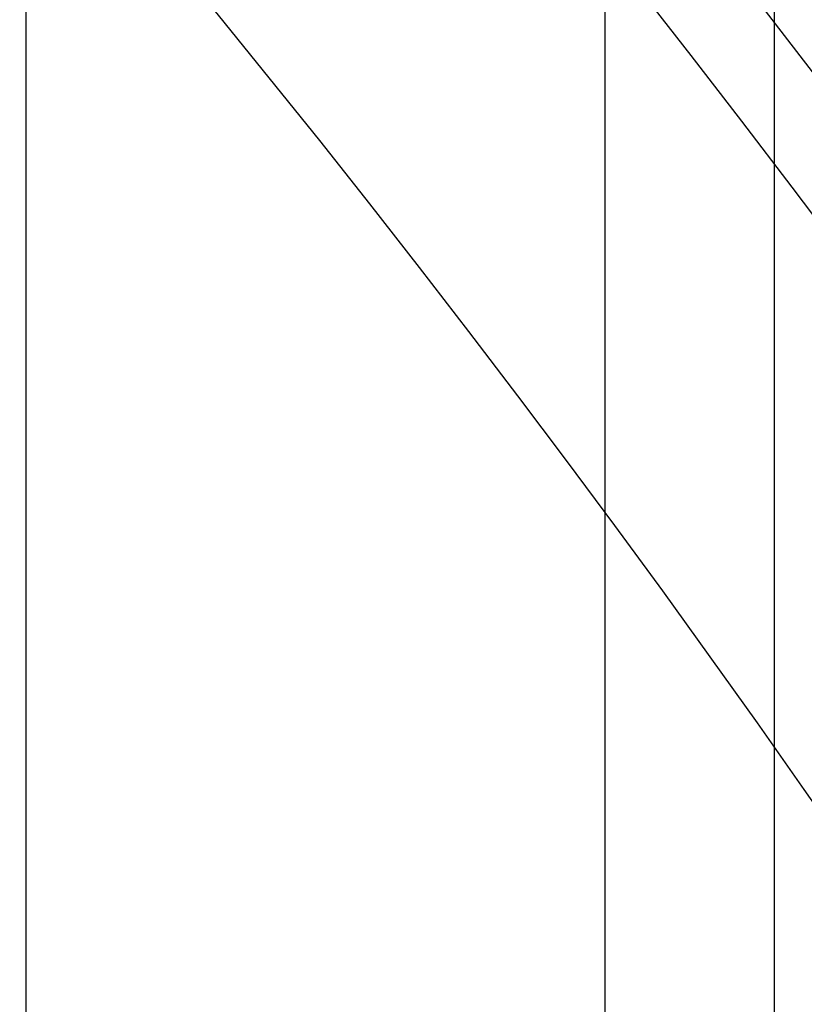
# Model space of a CAD drawing. Extents: x 19499 to 20475, y -6718 to -5871.
# Tile 50 of 60: x 20032.12 to 20035.72, y -6368.26 to -6363.74. Entities that reach past the tile are written whole.
import ezdxf

# ---------------------------------------------------------------- set-up
doc = ezdxf.new("R2010")
doc.units = 0
doc.layers.get('0').update_dxf_attribs({"linetype": 'CONTINUOUS'})
doc.layers.add('BLANCO_METALICO', color=7, linetype='CONTINUOUS')
doc.layers.add('COLOR', color=7, linetype='CONTINUOUS')

msp = doc.modelspace()

# ---------------------------------------------------------------- linework, layer by layer
for p, q in [((20032.14794902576, -6369.029220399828, 74.9637918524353), (20032.14794902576, -6356.029228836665, 74.96379185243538)), ((20035.58400808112, -6371.42843812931, 75.75706859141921), (20035.58400808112, -6356.141632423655, 75.7570685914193)), ((20034.8073868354, -6371.428438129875, 75.33412510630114), (20034.8073868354, -6356.633408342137, 75.33412510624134))]:
    msp.add_line(p, q)
at = {"extrusion": (-0.22495105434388, -7.42592876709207e-14, 0.9743700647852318)}
msp.add_lwpolyline([(6365.65021169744, 19427.3688284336), (6365.139662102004, 19427.67779683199), (6364.631116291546, 19427.99146154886), (6364.124634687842, 19428.30980361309), (6363.620277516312, 19428.63280297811), (6363.1181047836, 19428.96043852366), (6362.618176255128, 19429.2926880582), (6362.120551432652, 19429.62952832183), (6361.625289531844, 19429.97093498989), (6361.132449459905, 19430.31688267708), (6360.642089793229, 19430.66734494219), (6360.154268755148, 19431.02229429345), (6359.669044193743, 19431.38170219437), (6359.186473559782, 19431.74553907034), (6358.706613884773, 19432.11377431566), (6358.229521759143, 19432.48637630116), (6357.755253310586, 19432.86331238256), (6357.283864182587, 19433.2445489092), (6356.81540951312, 19433.63005123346), (6356.349943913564, 19434.01978372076), (6355.887521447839, 19434.41370976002), (6355.428195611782, 19434.81179177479), (6354.97201931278, 19435.21399123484), (6354.519044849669, 19435.62026866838), (6354.069323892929, 19436.03058367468), (6353.622907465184, 19436.4448949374), (6353.179845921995, 19436.86316023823), (6352.740188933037, 19437.2853364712), (6352.303985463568, 19437.71137965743), (6351.871283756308, 19438.14124496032), (6351.442131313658, 19438.57488670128), (6351.016574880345, 19439.01225837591), (6350.594660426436, 19439.45331267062), (6350.176433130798, 19439.89800147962), (6349.761937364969, 19440.34627592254), (6349.351216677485, 19440.79808636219), (6348.944313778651, 19441.25338242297), (6348.541270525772, 19441.71211300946), (6348.142127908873, 19442.17422632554), (6347.746926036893, 19442.63966989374), (6347.355704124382, 19443.10839057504), (6346.968500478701, 19443.58033458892), (6346.585352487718, 19444.05544753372), (6346.206296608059, 19444.53367440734), (6345.83136835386, 19445.01495962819), (6345.460602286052, 19445.49924705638), (6345.094032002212, 19445.98648001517), (6344.731690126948, 19446.47660131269), (6344.37360830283, 19446.96955326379), (6344.019817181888, 19447.4652777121), (6343.670346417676, 19447.96371605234), (6343.32522465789, 19448.46480925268), (6342.984479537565, 19448.96849787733), (6342.648137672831, 19449.47472210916), (6342.316224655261, 19449.98342177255), (6341.988765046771, 19450.49453635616), (6341.665782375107, 19451.00800503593), (6341.34729912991, 19451.52376669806), (6341.033336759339, 19452.04175996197), (6340.723915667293, 19452.5619232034), (6340.419055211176, 19453.08419457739), (6340.118773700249, 19453.60851204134), (6339.823088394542, 19454.13481337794), (6339.53201550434, 19454.66303621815), (6339.245570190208, 19455.19311806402), (6338.963766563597, 19455.72499631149), (6338.686617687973, 19456.25860827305), (6338.41413558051, 19456.7938912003), (6338.146331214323, 19457.33078230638), (6337.883214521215, 19457.86921878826), (6337.624794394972, 19458.40913784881), (6337.371078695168, 19458.9504767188), (6337.122074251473, 19459.4931726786), (6336.877786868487, 19460.03716307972), (6336.638221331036, 19460.58238536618), (6336.403381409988, 19461.1287770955), (6336.173269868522, 19461.67627595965), (6335.947888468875, 19462.22481980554), (6335.727237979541, 19462.77434665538), (6335.511318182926, 19463.32479472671), (6335.300127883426, 19463.87610245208), (6335.093664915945, 19464.42820849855), (6334.891926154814, 19464.98105178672), (6334.694907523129, 19465.5345715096), (6334.502604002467, 19466.088707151), (6334.315009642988, 19466.64339850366), (6334.132117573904, 19467.198585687), (6333.95392001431, 19467.75420916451), (6333.780408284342, 19468.31020976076), (6333.611572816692, 19468.86652867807), (6333.447403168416, 19469.42310751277), (6333.28788803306, 19469.97988827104), (6333.133015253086, 19470.53681338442), (6332.982771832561, 19471.09382572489), (6332.837143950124, 19471.6508686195), (6332.696116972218, 19472.20788586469), (6332.559675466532, 19472.76482174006), (6332.427803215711, 19473.32162102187), (6332.300483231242, 19473.87822899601), (6332.177697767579, 19474.43459147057), (6332.05942833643, 19474.99065478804), (6331.945655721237, 19475.54636583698), (6331.836359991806, 19476.10167206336), (6331.731520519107, 19476.65652148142), (6331.631115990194, 19477.2108626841), (6331.535124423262, 19477.76464485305), (6331.443523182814, 19478.31781776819), (6331.356288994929, 19478.87033181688), (6331.273397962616, 19479.42213800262), (6331.194825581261, 19479.97318795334), (6331.120546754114, 19480.52343392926), (6331.05053580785, 19481.07282883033), (6330.984766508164, 19481.62132620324), (6330.923212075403, 19482.16888024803), (6330.865845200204, 19482.71544582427), (6330.81263805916, 19483.26097845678), (6330.76356233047, 19483.80543434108), (6330.718589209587, 19484.34877034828), (6330.677689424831, 19484.89094402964), (6330.640833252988, 19485.43191362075), (6330.607990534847, 19485.97163804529), (6330.579130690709, 19486.5100769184), (6330.554222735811, 19487.04719054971), (6330.533235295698, 19487.58293994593), (6330.516136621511, 19488.11728681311), (6330.502894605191, 19488.65019355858), (6330.493476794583, 19489.18162329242), (6330.487850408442, 19489.71153982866), (6330.48598235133, 19490.23990768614), (6330.487781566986, 19490.75844860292), (6330.493200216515, 19491.27848183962), (6330.502269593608, 19491.79997387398), (6330.515020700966, 19492.32289052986), (6330.531484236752, 19492.84719697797), (6330.551690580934, 19493.3728577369), (6330.575669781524, 19493.89983667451), (6330.603451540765, 19494.42809700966), (6330.635065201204, 19494.95760131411), (6330.670539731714, 19495.48831151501), (6330.709903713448, 19496.02018889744), (6330.753185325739, 19496.55319410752), (6330.800412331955, 19497.08728715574), (6330.851612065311, 19497.62242742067), (6330.906811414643, 19498.158573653), (6330.966036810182, 19498.69568398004), (6331.029314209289, 19499.23371591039), (6331.096669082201, 19499.77262633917), (6331.168126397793, 19500.3123715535), (6331.243710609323, 19500.85290723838), (6331.323445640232, 19501.39418848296), (6331.407354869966, 19501.93616978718), (6331.495461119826, 19502.47880506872), (6331.587786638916, 19503.0220476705), (6331.684353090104, 19503.56585036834), (6331.7851815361, 19504.11016537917), (6331.890292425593, 19504.65494436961), (6331.999705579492, 19505.20013846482), (6332.113440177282, 19505.74569825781), (6332.231514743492, 19506.29157381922), (6332.353947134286, 19506.83771470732), (6332.48075452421, 19507.38406997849), (6332.611953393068, 19507.93058819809), (6332.747559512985, 19508.47721745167), (6332.887587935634, 19509.02390535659), (6333.032052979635, 19509.570599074), (6333.180968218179, 19510.11724532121), (6333.334346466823, 19510.66379038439), (6333.492199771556, 19511.21018013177), (6333.65453939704, 19511.75636002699), (6333.821375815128, 19512.30227514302), (6333.99271869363, 19512.84787017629), (6334.168576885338, 19513.39308946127), (6334.348958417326, 19513.93787698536), (6334.53387048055, 19514.48217640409), (6334.723319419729, 19515.02593105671), (6334.917310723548, 19515.56908398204), (6335.115849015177, 19516.11157793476), (6335.318938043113, 19516.65335540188), (6335.526580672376, 19517.19435861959), (6335.738778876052, 19517.73452959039), (6335.955533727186, 19518.27381010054), (6336.176845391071, 19518.81214173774), (6336.402713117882, 19519.34946590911), (6336.633135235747, 19519.88572385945), (6336.868109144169, 19520.42085668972), (6337.107631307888, 19520.95480537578), (6337.351697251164, 19521.48751078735), (6337.600301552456, 19522.01891370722), (6337.853437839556, 19522.54895485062), (6338.111098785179, 19523.07757488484), (6338.373276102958, 19523.60471444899), (6338.639960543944, 19524.13031417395), (6338.911141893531, 19524.65431470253), (6339.186808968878, 19525.17665670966), (6339.466949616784, 19525.69728092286), (6339.751550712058, 19526.21612814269), (6340.040598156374, 19526.73313926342), (6340.334076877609, 19527.24825529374), (6340.631970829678, 19527.76141737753), (6340.934262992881, 19528.27256681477), (6341.240935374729, 19528.78164508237), (6341.551969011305, 19529.28859385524), (6341.867343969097, 19529.79335502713), (6342.187039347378, 19530.2958707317), (6342.51103328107, 19530.7960833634), (6342.839302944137, 19531.29393559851), (6343.171824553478, 19531.78937041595), (6343.508573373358, 19532.28233111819), (6343.849523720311, 19532.77276135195), (6344.194648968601, 19533.26060512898), (6344.543921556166, 19533.74580684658), (6344.897312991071, 19534.22831130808), (6345.254793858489, 19534.70806374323), (6345.61633382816, 19535.18500982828), (6345.981901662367, 19535.65909570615), (6346.351465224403, 19536.13026800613), (6346.724991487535, 19536.59847386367), (6347.102446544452, 19537.06366093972), (6347.483795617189, 19537.52577744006), (6347.869003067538, 19537.98477213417), (6348.258032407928, 19538.44059437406), (6348.650846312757, 19538.89319411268), (6349.047406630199, 19539.34252192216), (6349.447674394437, 19539.78852901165), (6349.851609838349, 19540.23116724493), (6350.259172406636, 19540.67038915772), (6350.670320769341, 19541.10614797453), (6351.085012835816, 19541.5383976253), (6351.503205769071, 19541.96709276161), (6351.924856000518, 19542.39218877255), (6352.3499192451, 19542.81364180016), (6352.778350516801, 19543.23140875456), (6353.210104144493, 19543.64544732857), (6353.645133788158, 19544.05571601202), (6354.083392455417, 19544.46217410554), (6354.524832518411, 19544.86478173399), (6354.96940573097, 19545.26349985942), (6355.417063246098, 19545.65829029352), (6355.867755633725, 19546.04911570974), (6356.32143289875, 19546.4359396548), (6356.77804449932, 19546.81872655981), (6357.237539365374, 19547.1974417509), (6357.699865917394, 19547.5720514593), (6358.164972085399, 19547.94252283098), (6358.632805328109, 19548.30882393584), (6359.103312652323, 19548.67092377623), (6359.576440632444, 19549.02879229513), (6360.052135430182, 19549.3824003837), (6360.530342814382, 19549.73171988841), (6361.011008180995, 19550.07672361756), (6361.49407657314, 19550.4173853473), (6361.979492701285, 19550.7536798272), (6362.467200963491, 19551.08558278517), (6362.957145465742, 19551.41307093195), (6363.449270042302, 19551.73612196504), (6363.943518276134, 19552.05471457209), (6364.439833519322, 19552.36882843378)], dxfattribs=at)
at = {"extrusion": (-0.2249510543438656, 5.193090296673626e-14, 0.9743700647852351)}
msp.add_lwpolyline([(6365.957210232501, 19552.0150576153), (6365.443096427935, 19551.70746831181), (6364.93096886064, 19551.39512772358), (6364.420888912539, 19551.07805444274), (6363.912917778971, 19550.75626815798), (6363.40711644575, 19550.42978965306), (6362.903545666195, 19550.09864080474), (6362.402265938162, 19549.76284458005), (6361.903337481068, 19549.42242503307), (6361.406820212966, 19549.07740730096), (6360.912773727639, 19548.72781759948), (6360.421257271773, 19548.37368321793), (6359.932329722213, 19548.01503251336), (6359.446049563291, 19547.65189490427), (6358.962474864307, 19547.28430086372), (6358.481663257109, 19546.91228191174), (6358.003671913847, 19546.53587060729), (6357.52855752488, 19546.15510053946), (6357.056376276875, 19545.77000631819), (6356.587183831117, 19545.38062356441), (6356.121035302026, 19544.98698889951), (6355.657985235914, 19544.58913993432), (6355.198087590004, 19544.18711525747), (6354.74139571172, 19543.78095442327), (6354.287962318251, 19543.37069793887), (6353.837839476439, 19542.95638725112), (6353.391078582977, 19542.53806473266), (6352.947730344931, 19542.11577366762), (6352.507844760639, 19541.68955823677), (6352.071471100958, 19541.25946350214), (6351.638657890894, 19540.82553539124), (6351.209452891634, 19540.38782068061), (6350.783903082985, 19539.94636697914), (6350.362054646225, 19539.50122271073), (6349.943952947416, 19539.05243709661), (6349.52964252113, 19538.60006013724), (6349.119167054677, 19538.14414259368), (6348.712569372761, 19537.68473596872), (6348.309891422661, 19537.2218924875), (6347.911174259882, 19536.7556650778), (6347.516458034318, 19536.28610734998), (6347.125781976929, 19535.81327357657), (6346.739184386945, 19535.33721867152), (6346.356702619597, 19534.85799816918), (6345.978373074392, 19534.37566820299), (6345.604231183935, 19533.89028548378), (6345.234311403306, 19533.40190727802), (6344.8686472, 19532.91059138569), (6344.507271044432, 19532.41639611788), (6344.150214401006, 19531.91938027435), (6343.797507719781, 19531.41960312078), (6343.449180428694, 19530.9171243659), (6343.105260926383, 19530.41200413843), (6342.765776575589, 19529.90430296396), (6342.430753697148, 19529.39408174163), (6342.100217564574, 19528.88140172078), (6341.774192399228, 19528.36632447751), (6341.452701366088, 19527.84891189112), (6341.135766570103, 19527.32922612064), (6340.823409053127, 19526.80732958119), (6340.515648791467, 19526.28328492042), (6340.212504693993, 19525.75715499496), (6339.913994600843, 19525.22900284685), (6339.620135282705, 19524.69889168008), (6339.330942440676, 19524.16688483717), (6339.046430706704, 19523.6330457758), (6338.766613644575, 19523.0974380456), (6338.49150375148, 19522.56012526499), (6338.221112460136, 19522.02117109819), (6337.955450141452, 19521.4806392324), (6337.694526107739, 19520.93859335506), (6337.438348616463, 19520.39509713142), (6337.186924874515, 19519.85021418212), (6336.94026104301, 19519.3040080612), (6336.69836224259, 19518.75654223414), (6336.461232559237, 19518.2078800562), (6336.228875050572, 19517.65808475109), (6336.001291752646, 19517.10721938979), (6335.778483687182, 19516.55534686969), (6335.560450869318, 19516.00252989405), (6335.347192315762, 19515.4488309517), (6335.138706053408, 19514.89431229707), (6334.934989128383, 19514.33903593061), (6334.7360376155, 19513.78306357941), (6334.541846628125, 19513.22645667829), (6334.352410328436, 19512.66927635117), (6334.167721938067, 19512.11158339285), (6333.987773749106, 19511.55343825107), (6333.812557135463, 19510.99490100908), (6333.642062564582, 19510.43603136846), (6333.476279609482, 19509.87688863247), (6333.315196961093, 19509.31753168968), (6333.158802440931, 19508.75801899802), (6333.007083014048, 19508.19840856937), (6332.860024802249, 19507.6387579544), (6332.717613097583, 19507.07912422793), (6332.579832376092, 19506.51956397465), (6332.446666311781, 19505.96013327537), (6332.318097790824, 19505.40088769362), (6332.194108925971, 19504.84188226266), (6332.074681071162, 19504.28317147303), (6331.959794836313, 19503.72480926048), (6331.849430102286, 19503.1668489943), (6331.743566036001, 19502.60934346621), (6331.642181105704, 19502.05234487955), (6331.545253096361, 19501.49590483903), (6331.452759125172, 19500.94007434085), (6331.364675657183, 19500.38490376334), (6331.280978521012, 19499.83044285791), (6331.20164292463, 19499.27674074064), (6331.126643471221, 19498.72384588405), (6331.055954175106, 19498.17180610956), (6330.989548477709, 19497.62066858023), (6330.927399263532, 19497.07047979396), (6330.869478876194, 19496.52128557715), (6330.815759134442, 19495.97313107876), (6330.766211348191, 19495.4260607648), (6330.720806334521, 19494.88011841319), (6330.67951443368, 19494.33534710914), (6330.642305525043, 19493.79178924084), (6330.609149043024, 19493.24948649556), (6330.580013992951, 19492.70847985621), (6330.554868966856, 19492.16880959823), (6330.533682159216, 19491.63051528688), (6330.516421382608, 19491.09363577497), (6330.503054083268, 19490.55820920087), (6330.493547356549, 19490.02427298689), (6330.487867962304, 19489.49186383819), (6330.485982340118, 19488.96101774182), (6330.487734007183, 19488.44937446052), (6330.493009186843, 19487.93627781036), (6330.501837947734, 19487.4217599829), (6330.514250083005, 19486.90585378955), (6330.530275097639, 19486.38859266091), (6330.549942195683, 19485.87001064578), (6330.573280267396, 19485.35014240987), (6330.600317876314, 19484.8290232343), (6330.631083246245, 19484.30668901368), (6330.665604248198, 19483.78317625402), (6330.703908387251, 19483.25852207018), (6330.746022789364, 19482.73276418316), (6330.791974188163, 19482.20594091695), (6330.841788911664, 19481.67809119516), (6330.895492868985, 19481.14925453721), (6330.953111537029, 19480.61947105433), (6331.014669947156, 19480.08878144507), (6331.080192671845, 19479.55722699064), (6331.149703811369, 19479.02484954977), (6331.223226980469, 19478.49169155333), (6331.300785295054, 19477.95779599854), (6331.382401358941, 19477.42320644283), (6331.468097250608, 19476.88796699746), (6331.557894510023, 19476.35212232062), (6331.651814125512, 19475.81571761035), (6331.749876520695, 19475.27879859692), (6331.852101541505, 19474.7414115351), (6331.958508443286, 19474.20360319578), (6332.069115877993, 19473.6654208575), (6332.183941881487, 19473.12691229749), (6332.303003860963, 19472.58812578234), (6332.426318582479, 19472.04911005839), (6332.553902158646, 19471.50991434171), (6332.685770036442, 19470.97058830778), (6332.821936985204, 19470.43118208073), (6332.962417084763, 19469.89174622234), (6333.107223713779, 19469.35233172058), (6333.25636953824, 19468.81298997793), (6333.409866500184, 19468.27377279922), (6333.567725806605, 19467.73473237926), (6333.729957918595, 19467.19592129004), (6333.896572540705, 19466.65739246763), (6334.067578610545, 19466.11919919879), (6334.242984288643, 19465.5813951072), (6334.422796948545, 19465.04403413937), (6334.60702316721, 19464.50717055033), (6334.79566871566, 19463.97085888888), (6334.98873854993, 19463.43515398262), (6335.186236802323, 19462.90011092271), (6335.388166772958, 19462.36578504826), (6335.594530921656, 19461.8322319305), (6335.805330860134, 19461.29950735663), (6336.020567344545, 19460.76766731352), (6336.240240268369, 19460.23676797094), (6336.464348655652, 19459.70686566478), (6336.692890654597, 19459.17801687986), (6336.925863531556, 19458.65027823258), (6337.163263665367, 19458.12370645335), (6337.405086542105, 19457.59835836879), (6337.651326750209, 19457.07429088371), (6337.901977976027, 19456.55156096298), (6338.157032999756, 19456.0302256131), (6338.416483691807, 19455.51034186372), (6338.68032100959, 19454.99196674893), (6338.948534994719, 19454.47515728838), (6339.221114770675, 19453.95997046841), (6339.498048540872, 19453.44646322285), (6339.7793235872, 19452.93469241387), (6340.064926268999, 19452.42471481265), (6340.354842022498, 19451.91658708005), (6340.649055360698, 19451.41036574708), (6340.947549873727, 19450.90610719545), (6341.25030822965, 19450.40386763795), (6341.557312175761, 19449.90370309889), (6341.868542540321, 19449.40566939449), (6342.183979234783, 19448.90982211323), (6342.503601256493, 19448.41621659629), (6342.827386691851, 19447.92490791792), (6343.155312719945, 19447.43595086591), (6343.487355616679, 19446.94939992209), (6343.823490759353, 19446.46530924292), (6344.163692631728, 19445.98373264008), (6344.507934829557, 19445.50472356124), (6344.856190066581, 19445.02833507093), (6345.208430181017, 19444.55461983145), (6345.564626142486, 19444.08363008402), (6345.924748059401, 19443.61541762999), (6346.288765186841, 19443.15003381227), (6346.65664593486, 19442.68752949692), (6347.028357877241, 19442.22795505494), (6347.403867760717, 19441.77136034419), (6347.783141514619, 19441.31779469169), (6348.166144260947, 19440.86730687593), (6348.552840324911, 19440.41994510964), (6348.943193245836, 19439.97575702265), (6349.33716578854, 19439.53478964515), (6349.734719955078, 19439.09708939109), (6350.135816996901, 19438.66270204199), (6350.540417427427, 19438.23167273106), (6350.948481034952, 19437.80404592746), (6351.35996689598, 19437.37986542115), (6351.774833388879, 19436.95917430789), (6352.193038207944, 19436.54201497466), (6352.614538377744, 19436.12842908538), (6353.039290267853, 19435.71845756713), (6353.467249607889, 19435.31214059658), (6353.898371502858, 19434.90951758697), (6354.332610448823, 19434.51062717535), (6354.769920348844, 19434.11550721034), (6355.210254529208, 19433.72419474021), (6355.653565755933, 19433.33672600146), (6356.099806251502, 19432.95313640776), (6356.548927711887, 19432.57346053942), (6357.00088132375, 19432.19773213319), (6357.455617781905, 19431.82598407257), (6357.913087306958, 19431.45824837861), (6358.373239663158, 19431.09455620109), (6358.836024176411, 19430.73493781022), (6359.301389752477, 19430.37942258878), (6359.769284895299, 19430.02803902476), (6360.239657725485, 19429.68081470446), (6360.712455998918, 19429.33777630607), (6361.187627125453, 19428.99894959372), (6361.665118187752, 19428.66435941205), (6362.144875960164, 19428.33402968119), (6362.626846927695, 19428.00798339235), (6363.110977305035, 19427.68624260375), (6363.59721305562, 19427.36882843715)], dxfattribs=at)
at = {"extrusion": (0.112475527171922, 0.1948133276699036, 0.974370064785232)}
msp.add_lwpolyline([(-20545.72119684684, -4382.985045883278), (-20546.23174644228, -4382.676077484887), (-20546.74029225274, -4382.36241276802), (-20547.24677385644, -4382.044070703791), (-20547.75113102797, -4381.721071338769), (-20548.25330376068, -4381.393435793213), (-20548.75323228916, -4381.06118625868), (-20549.25085711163, -4380.724345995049), (-20549.74611901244, -4380.382939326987), (-20550.23895908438, -4380.036991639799), (-20550.72931875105, -4379.686529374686), (-20551.21713978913, -4379.331580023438), (-20551.70236435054, -4378.972172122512), (-20552.1849349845, -4378.608335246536), (-20552.66479465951, -4378.240100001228), (-20553.14188678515, -4377.867498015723), (-20553.6161552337, -4377.490561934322), (-20554.08754436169, -4377.109325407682), (-20554.55599903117, -4376.723823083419), (-20555.02146463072, -4376.334090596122), (-20555.48388709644, -4375.940164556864), (-20555.9432129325, -4375.542082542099), (-20556.3993892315, -4375.139883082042), (-20556.85236369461, -4374.73360564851), (-20557.30208465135, -4374.323290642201), (-20557.7485010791, -4373.908979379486), (-20558.19156262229, -4373.490714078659), (-20558.63121961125, -4373.068537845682), (-20559.06742308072, -4372.642494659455), (-20559.50012478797, -4372.212629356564), (-20559.92927723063, -4371.778987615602), (-20560.35483366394, -4371.341615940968), (-20560.77674811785, -4370.900561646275), (-20561.1949754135, -4370.455872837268), (-20561.60947117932, -4370.007598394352), (-20562.02019186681, -4369.555787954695), (-20562.42709476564, -4369.100491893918), (-20562.83013801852, -4368.641761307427), (-20563.22928063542, -4368.179647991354), (-20563.6244825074, -4367.71420442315), (-20564.0157044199, -4367.245483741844), (-20564.40290806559, -4366.773539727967), (-20564.78605605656, -4366.298426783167), (-20565.16511193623, -4365.820199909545), (-20565.54004019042, -4365.338914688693), (-20565.91080625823, -4364.854627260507), (-20566.27737654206, -4364.36739430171), (-20566.63971841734, -4363.877273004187), (-20566.99780024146, -4363.384321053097), (-20567.3515913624, -4362.888596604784), (-20567.70106212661, -4362.390158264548), (-20568.0461838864, -4361.889065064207), (-20568.38692900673, -4361.38537643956), (-20568.72327087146, -4360.879152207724), (-20569.05518388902, -4360.370452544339), (-20569.38264349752, -4359.85933796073), (-20569.70562616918, -4359.345869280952), (-20570.02410941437, -4358.830107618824), (-20570.33807178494, -4358.312114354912), (-20570.64749287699, -4357.791951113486), (-20570.9523533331, -4357.269679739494), (-20571.25263484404, -4356.745362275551), (-20571.54832014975, -4356.219060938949), (-20571.83939303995, -4355.690838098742), (-20572.12583835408, -4355.160756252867), (-20572.40764198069, -4354.628878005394), (-20572.68479085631, -4354.095266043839), (-20572.95727296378, -4353.559983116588), (-20573.22507732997, -4353.023092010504), (-20573.48819402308, -4352.48465552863), (-20573.74661414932, -4351.944736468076), (-20574.00032984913, -4351.403397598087), (-20574.24933429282, -4350.86070163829), (-20574.49362167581, -4350.316711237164), (-20574.73318721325, -4349.771488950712), (-20574.96802713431, -4349.22509722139), (-20575.19813867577, -4348.677598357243), (-20575.42352007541, -4348.129054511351), (-20575.64417056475, -4347.579527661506), (-20575.86009036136, -4347.029079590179), (-20576.07128066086, -4346.477771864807), (-20576.27774362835, -4345.925665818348), (-20576.47948238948, -4345.372822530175), (-20576.67650102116, -4344.819302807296), (-20576.86880454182, -4344.265167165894), (-20577.05639890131, -4343.710475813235), (-20577.23929097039, -4343.155288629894), (-20577.41748852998, -4342.599665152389), (-20577.59100025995, -4342.043664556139), (-20577.7598357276, -4341.487345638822), (-20577.92400537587, -4340.930766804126), (-20578.08352051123, -4340.373986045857), (-20578.23839329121, -4339.817060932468), (-20578.38863671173, -4339.260048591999), (-20578.53426459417, -4338.703005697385), (-20578.67529157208, -4338.145988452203), (-20578.81173307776, -4337.589052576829), (-20578.94360532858, -4337.032253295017), (-20579.07092531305, -4336.475645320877), (-20579.19371077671, -4335.919282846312), (-20579.31198020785, -4335.363219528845), (-20579.42575282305, -4334.807508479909), (-20579.53504855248, -4334.252202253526), (-20579.63988802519, -4333.697352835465), (-20579.7402925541, -4333.143011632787), (-20579.83628412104, -4332.589229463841), (-20579.92788536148, -4332.036056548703), (-20580.01511954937, -4331.483542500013), (-20580.09801058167, -4330.931736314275), (-20580.17658296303, -4330.380686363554), (-20580.25086179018, -4329.830440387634), (-20580.32087273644, -4329.281045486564), (-20580.38664203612, -4328.732548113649), (-20580.44819646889, -4328.184994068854), (-20580.50556334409, -4327.638428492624), (-20580.55877048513, -4327.092895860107), (-20580.60784621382, -4326.548439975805), (-20580.6528193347, -4326.00510396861), (-20580.69371911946, -4325.462930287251), (-20580.73057529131, -4324.921960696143), (-20580.76341800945, -4324.382236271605), (-20580.79227785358, -4323.843797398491), (-20580.81718580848, -4323.306683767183), (-20580.83817324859, -4322.770934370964), (-20580.85527192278, -4322.236587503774), (-20580.8685139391, -4321.703680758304), (-20580.87793174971, -4321.172251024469), (-20580.88355813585, -4320.642334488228), (-20580.88542619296, -4320.113966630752), (-20580.88362697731, -4319.595425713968), (-20580.87820832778, -4319.075392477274), (-20580.86913895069, -4318.553900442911), (-20580.85638784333, -4318.030983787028), (-20580.83992430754, -4317.506677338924), (-20580.81971796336, -4316.981016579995), (-20580.79573876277, -4316.454037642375), (-20580.76795700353, -4315.925777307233), (-20580.73634334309, -4315.396273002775), (-20580.70086881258, -4314.865562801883), (-20580.66150483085, -4314.333685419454), (-20580.61822321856, -4313.800680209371), (-20580.57099621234, -4313.266587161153), (-20580.51979647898, -4312.731446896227), (-20580.46459712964, -4312.195300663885), (-20580.40537173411, -4311.658190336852), (-20580.34209433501, -4311.120158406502), (-20580.2747394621, -4310.58124797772), (-20580.20328214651, -4310.041502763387), (-20580.12769793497, -4309.500967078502), (-20580.04796290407, -4308.959685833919), (-20579.96405367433, -4308.417704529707), (-20579.87594742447, -4307.875069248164), (-20579.78362190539, -4307.331826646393), (-20579.6870554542, -4306.788023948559), (-20579.5862270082, -4306.243708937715), (-20579.48111611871, -4305.698929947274), (-20579.3717029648, -4305.153735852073), (-20579.25796836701, -4304.608176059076), (-20579.1398938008, -4304.062300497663), (-20579.01746141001, -4303.516159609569), (-20578.89065402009, -4302.969804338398), (-20578.75945515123, -4302.4232861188), (-20578.62384903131, -4301.876656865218), (-20578.48382060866, -4301.329968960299), (-20578.33935556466, -4300.783275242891), (-20578.19044032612, -4300.23662899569), (-20578.03706207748, -4299.690083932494), (-20577.87920877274, -4299.143694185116), (-20577.71686914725, -4298.597514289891), (-20577.55003272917, -4298.051599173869), (-20577.37868985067, -4297.506004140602), (-20577.20283165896, -4296.960784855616), (-20577.02245012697, -4296.415997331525), (-20576.83753806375, -4295.871697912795), (-20576.64808912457, -4295.327943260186), (-20576.45409782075, -4294.784790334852), (-20576.25555952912, -4294.242296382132), (-20576.05247050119, -4293.700518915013), (-20575.84482787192, -4293.159515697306), (-20575.63262966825, -4292.619344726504), (-20575.41587481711, -4292.080064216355), (-20575.19456315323, -4291.54173257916), (-20574.96869542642, -4291.004408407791), (-20574.73827330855, -4290.468150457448), (-20574.50329940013, -4289.933017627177), (-20574.26377723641, -4289.399068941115), (-20574.01971129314, -4288.866363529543), (-20573.77110699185, -4288.334960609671), (-20573.51797070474, -4287.804919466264), (-20573.26030975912, -4287.276299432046), (-20572.99813244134, -4286.749159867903), (-20572.73144800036, -4286.22356014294), (-20572.46026665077, -4285.699559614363), (-20572.18459957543, -4285.177217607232), (-20571.90445892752, -4284.656593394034), (-20571.61985783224, -4284.137746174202), (-20571.33081038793, -4283.62073505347), (-20571.0373316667, -4283.105619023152), (-20570.73943771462, -4282.592456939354), (-20570.43714555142, -4282.081307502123), (-20570.13047316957, -4281.572229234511), (-20569.819439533, -4281.065280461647), (-20569.50406457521, -4280.560519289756), (-20569.18436919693, -4280.058003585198), (-20568.86037526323, -4279.55779095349), (-20568.53210560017, -4279.059938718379), (-20568.19958399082, -4278.564503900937), (-20567.86283517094, -4278.071543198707), (-20567.52188482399, -4277.581112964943), (-20567.1767595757, -4277.093269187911), (-20566.82748698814, -4276.608067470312), (-20566.47409555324, -4276.125563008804), (-20566.11661468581, -4275.645810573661), (-20565.75507471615, -4275.168864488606), (-20565.38950688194, -4274.694778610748), (-20565.0199433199, -4274.223606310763), (-20564.64641705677, -4273.755400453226), (-20564.26896199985, -4273.290213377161), (-20563.88761292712, -4272.828096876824), (-20563.50240547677, -4272.369102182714), (-20563.11337613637, -4271.913279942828), (-20562.72056223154, -4271.460680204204), (-20562.3240019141, -4271.011352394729), (-20561.92373414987, -4270.565345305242), (-20561.51979870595, -4270.122707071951), (-20561.11223613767, -4269.683485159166), (-20560.70108777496, -4269.247726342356), (-20560.28639570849, -4268.815476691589), (-20559.86820277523, -4268.386781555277), (-20559.44655254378, -4267.96168554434), (-20559.0214892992, -4267.540232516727), (-20558.5930580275, -4267.122465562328), (-20558.16130439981, -4266.708426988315), (-20557.72627475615, -4266.298158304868), (-20557.28801608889, -4265.891700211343), (-20556.8465760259, -4265.489092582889), (-20556.40200281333, -4265.090374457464), (-20555.95434529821, -4264.695584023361), (-20555.50365291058, -4264.304758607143), (-20555.04997564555, -4263.917934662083), (-20554.59336404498, -4263.535147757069), (-20554.13386917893, -4263.156432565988), (-20553.67154262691, -4262.781822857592), (-20553.20643645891, -4262.411351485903), (-20552.7386032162, -4262.045050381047), (-20552.26809589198, -4261.682950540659), (-20551.79496791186, -4261.325082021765), (-20551.31927311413, -4260.971473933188), (-20550.84106572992, -4260.622154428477), (-20550.36040036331, -4260.277150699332), (-20549.87733197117, -4259.936488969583), (-20549.39191584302, -4259.600194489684), (-20548.90420758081, -4259.268291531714), (-20548.41426307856, -4258.940803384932), (-20547.92213850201, -4258.617752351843), (-20547.42789026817, -4258.299159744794), (-20546.93157502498, -4257.9850458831)], dxfattribs=at)
at = {"extrusion": (0, 0, -1)}
for centre, radius, start, end in [((-19986.97575810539, -6401.428438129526, -89.37470231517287), 70.9424557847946, 329.9999999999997, 149.9999999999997), ((-19986.97575810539, -6401.428438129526, -46.50000292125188), 70.9424557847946, 329.9999999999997, 149.9999999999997), ((-19986.97575810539, -6401.428438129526, -89.37470231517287), 70.94245578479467, 149.9999999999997, 329.9999999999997), ((-19986.97575810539, -6401.428438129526, -46.50000292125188), 70.94245578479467, 149.9999999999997, 329.9999999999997)]:
    msp.add_arc(centre, radius, start, end, dxfattribs=at)
for centre, radius, start, end in [((19986.97575810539, -6401.428438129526, 89.37470231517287), 73.2424557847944, 30.00000000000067, 210.0000000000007), ((19986.97575814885, -6401.428438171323, 88.63012703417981), 71.44457953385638, 30.0000000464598, 209.9999999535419), ((19986.97575810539, -6401.428438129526, 89.05580518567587), 71.21139006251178, 29.99999999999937, 209.9999999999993), ((19986.97575810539, -6401.428438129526, 68.68735261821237), 73.24245578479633, 30.00000000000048, 71.59230499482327), ((19986.97575810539, -6401.428438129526, 67.93735261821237), 70.94245578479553, 30.00000000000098, 73.72660024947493), ((19986.97575810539, -6401.428438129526, 67.12500292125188), 53.5819397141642, 30.00000000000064, 210.0000000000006), ((19986.97575810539, -6401.428438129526, 65.62055118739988), 53.58193971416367, 29.99999999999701, 209.999999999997), ((19986.97575810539, -6401.428438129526, 89.37470231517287), 73.2424557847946, 210.0000000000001, 30.00000000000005), ((19986.97575809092, -6401.428438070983, 88.63012703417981), 71.44457953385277, 210.0000000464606, 29.99999995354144), ((19986.97575810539, -6401.428438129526, 89.05580518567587), 71.21139006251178, 209.9999999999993, 29.99999999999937)]:
    msp.add_arc(centre, radius, start, end)
at = {"extrusion": (0.2249510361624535, -1.183878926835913e-08, -0.9743700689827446)}
msp.add_arc((-6401.427389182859, 19489.91295370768, 4431.447439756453), 56.00000550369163, 27.61352608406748, 57.60763157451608, dxfattribs=at)
at = {"extrusion": (-0.2249511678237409, -6.972095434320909e-08, 0.9743700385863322)}
msp.add_arc((6401.434632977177, 19489.9100980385, -4432.395109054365), 56.00000007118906, 122.3923481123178, 152.3864611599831, dxfattribs=at)
at = {"extrusion": (-0.1379216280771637, 9.601940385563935e-09, 0.9904431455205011)}
msp.add_arc((6401.517089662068, 19805.41903461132, -2688.619146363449), 56.00995912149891, 122.4950480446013, 129.947546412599, dxfattribs=at)
at = {"layer": 'BLANCO_METALICO', "extrusion": (0, 0, -1)}
for centre, radius, start, end in [((-19986.97549488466, -6401.428438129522, -170.8389899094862), 99.49999999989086, 359.9999999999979, 180.0000000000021), ((-19986.97549488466, -6401.428438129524, -170.0309014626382), 98.69999999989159, 359.9999999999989, 180.0000000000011), ((-19986.97549488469, -6401.428438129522, -167.2309014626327), 98.19999999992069, 359.9999999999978, 180.0000000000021), ((-19986.97549488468, -6401.428438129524, -168.0309014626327), 98.19999999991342, 359.9999999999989, 180.0000000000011), ((-19986.97549488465, -6401.428438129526, -171.6470783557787), 99.49999999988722, 0, 180), ((-19986.97549488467, -6401.428438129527, -169.280901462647), 99.49999999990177, 1.04744136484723e-12, 179.9999999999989), ((-19986.97549488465, -6401.428438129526, -171.6470783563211), 99.0999999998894, 0, 180), ((-19986.97549488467, -6401.428438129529, -168.5309014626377), 98.6999999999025, 2.111862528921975e-12, 179.9999999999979)]:
    msp.add_arc(centre, radius, start, end, dxfattribs=at)
at = {"layer": 'BLANCO_METALICO'}
for centre, radius, start, end in [((19986.97549488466, -6401.428438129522, 170.030901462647), 99.49999999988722, 359.9999999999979, 180.0000000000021), ((19986.97549488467, -6401.428438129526, 168.5309014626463), 99.49999999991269, 0, 180), ((19986.97549488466, -6401.428438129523, 171.6470783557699), 98.69999999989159, 359.9999999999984, 180.0000000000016), ((19986.97549488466, -6401.428438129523, 170.8389899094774), 98.69999999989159, 359.9999999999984, 180.0000000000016)]:
    msp.add_arc(centre, radius, start, end, dxfattribs=at)
at = {"layer": 'COLOR', "extrusion": (0, 0, -1)}
for centre, radius, start, end in [((-19986.97576523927, -6401.428455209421, 10.54089386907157), 152.392098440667, 333.3815781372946, 153.3815781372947), ((-19986.97576523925, -6401.428455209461, -22.44590218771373), 75.00000000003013, 63.38157813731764, 153.3815781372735), ((-19986.97576523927, -6401.428455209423, -32.97295255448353), 75.00000000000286, 63.38157813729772, 243.3815781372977), ((-19986.97576523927, -6401.428455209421, -18.68835025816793), 83.81579491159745, 333.3815781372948, 153.3815781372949), ((-19986.97576523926, -6401.428455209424, -43.50000292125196), 73.00000000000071, 63.38157813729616, 243.3815781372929), ((-19986.97576523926, -6401.428455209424, -43.50000292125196), 73.00000000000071, 63.38157813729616, 243.3815781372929), ((-19986.97576523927, -6401.428455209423, -33.3991820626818), 72.99999999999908, 63.38157813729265, 243.3815781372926), ((-19986.97576523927, -6401.428455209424, -43.50000292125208), 75.00000000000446, 63.38157813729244, 243.3815781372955), ((-19986.97576523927, -6401.428455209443, -26.2000005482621), 61.09154780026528, 333.3815781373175, 153.3815781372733), ((-19986.97576523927, -6401.428455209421, 10.54089386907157), 152.3920984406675, 153.381578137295, 333.381578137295), ((-19986.98386759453, -6401.424412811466, -28.2000005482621), 59.50000000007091, 333.381578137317, 153.3815781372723), ((-19986.98386759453, -6401.424412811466, -26.2000005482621), 59.50000000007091, 333.381578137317, 153.3815781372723), ((-19986.98386759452, -6401.424412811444, -27.2000005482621), 59.50000000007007, 333.381578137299, 153.3815781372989), ((-19986.97576523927, -6401.428455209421, -18.68835025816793), 83.81579491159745, 153.3815781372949, 333.3815781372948)]:
    msp.add_arc(centre, radius, start, end, dxfattribs=at)
at = {"layer": 'COLOR'}
for centre, radius, start, end in [((19986.97576523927, -6401.428455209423, -35.79999945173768), 153, 26.61842186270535, 206.618421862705), ((19986.97576523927, -6401.428455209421, -11.46081713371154), 152.9999999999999, 26.61842186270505, 206.6184218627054), ((19986.97576523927, -6401.428455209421, -23.63040829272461), 153.0000000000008, 26.61842186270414, 206.6184218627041), ((19986.97576523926, -6401.428455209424, -10.90949982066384), 152.8342956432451, 26.61842186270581, 206.6184218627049), ((19986.97576523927, -6401.428455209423, -35.79999945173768), 150, 26.61842186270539, 206.618421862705), ((19986.97576523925, -6401.42845520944, 23.2983612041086), 73.00000000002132, 28.21016307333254, 70.02156144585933), ((19986.97576523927, -6401.428455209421, -11.46081713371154), 153, 206.6184218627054, 26.61842186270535), ((19986.97576523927, -6401.428455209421, -35.79999945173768), 153, 206.6184218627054, 26.61842186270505), ((19986.97576523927, -6401.428455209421, -23.63040829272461), 153.0000000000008, 206.618421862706, 26.61842186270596), ((19986.97576523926, -6401.428455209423, -10.90949982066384), 152.8342956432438, 206.6184218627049, 26.6184218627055), ((19986.97576523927, -6401.428455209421, -35.79999945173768), 150, 206.6184218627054, 26.61842186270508), ((19986.97576523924, -6401.428455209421, 30.30000054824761), 61.50000000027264, 28.45218492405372, 69.7787607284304), ((19986.9757652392, -6401.428455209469, 28.20000054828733), 61.50000000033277, 28.45218492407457, 69.77876072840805), ((19986.97576523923, -6401.428455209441, 29.2500005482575), 61.50000000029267, 28.45218492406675, 69.77876072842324), ((19986.9757652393, -6401.428455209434, 22.44590218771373), 74.99999999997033, 296.618421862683, 26.61842186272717)]:
    msp.add_arc(centre, radius, start, end, dxfattribs=at)

doc.saveas('drawing.dxf')
